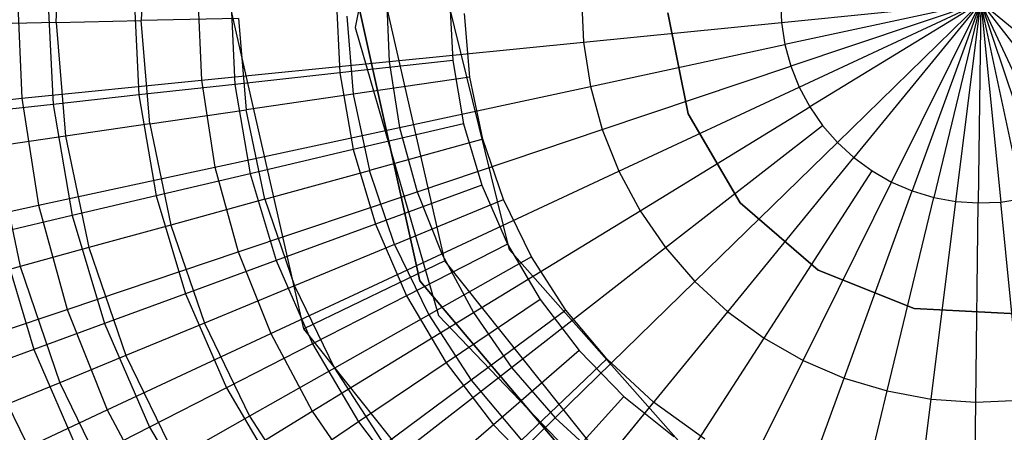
# Model space of a CAD drawing. Extents: x 3 to 49, y 3 to 103.
# Tile 23 of 101: x 24.505 to 26.077, y 25.355 to 26.013. Entities that reach past the tile are written whole.
import ezdxf

# ---------------------------------------------------------------- set-up
doc = ezdxf.new("R2010")
doc.units = 0
doc.header["$LTSCALE"] = 2.54
doc.layers.get('0').update_dxf_attribs({"linetype": 'CONTINUOUS'})

# ---------------------------------------------------------------- blocks, each defined once
blk = doc.blocks.new('HOTEL-MOOD-11782-11790_STL')
at = {"color": 0}
for p, q in [((25.1366, 26.4701, 123.6549), (25.0406, 26.0012, 123.6549)), ((25.1366, 26.4701, 62.3549), (25.0406, 26.0012, 62.3549)), ((25.1366, 26.4701, 123.6549), (25.0406, 26.0012, 123.6549)), ((25.1366, 26.4701, 62.3549), (25.0406, 26.0012, 62.3549)), ((24.563, 26.009, 124.3263), (24.5703, 26.1907, 124.3263)), ((24.563, 26.009, 124.3263), (24.5703, 26.1907, 124.3263)), ((24.7054, 26.1769, 124.1546), (24.6988, 26.0119, 124.1546)), ((24.7054, 26.1769, 124.1546), (24.6988, 26.0119, 124.1546)), ((24.5008, 26.0605, 135.5708), (24.5083, 25.888, 135.5708)), ((24.5008, 26.0605, 135.5708), (24.5083, 25.888, 135.5708)), ((24.5494, 26.0581, 124.1767), (24.5582, 25.8783, 124.1767)), ((24.5494, 26.0581, 124.1767), (24.5582, 25.8783, 124.1767)), ((24.6873, 26.0565, 124.0205), (24.6953, 25.8934, 124.0205)), ((24.6873, 26.0565, 124.0205), (24.6953, 25.8934, 124.0205)), ((24.7889, 26.0568, 135.7103), (24.795, 25.9167, 135.7103)), ((24.7889, 26.0568, 135.7103), (24.795, 25.9167, 135.7103)), ((25.0401, 26.0641, 63.518), (25.1439, 25.5969, 63.518)), ((25.1439, 25.5969, 3.518), (25.0401, 26.0641, 3.518)), ((25.1439, 25.5969, 3.518), (25.0401, 26.0641, 3.518)), ((25.0401, 26.0641, 63.518), (25.1439, 25.5969, 63.518)), ((24.9587, 25.5203, 3.118), (24.8398, 26.041, 3.118)), ((24.9587, 25.5203, 3.318), (24.8398, 26.041, 3.318)), ((24.9587, 25.5203, 3.118), (24.8398, 26.041, 3.118)), ((24.9587, 25.5203, 3.318), (24.8398, 26.041, 3.318)), ((24.8416, 26.0548, 123.8804), (24.8487, 25.9102, 123.8804)), ((24.8416, 26.0548, 123.8804), (24.8487, 25.9102, 123.8804)), ((25.0103, 26.0528, 123.7581), (25.0164, 25.9286, 123.7581)), ((25.0103, 26.0528, 123.7581), (25.0164, 25.9286, 123.7581)), ((25.1839, 25.6288, 3.568), (25.0898, 26.041, 3.568)), ((25.1839, 25.6288, 3.568), (25.0898, 26.041, 3.568)), ((25.0905, 26.053, 135.8172), (25.0951, 25.9466, 135.8172)), ((25.0905, 26.053, 135.8172), (25.0951, 25.9466, 135.8172)), ((25.2872, 25.646, 3.568), (25.1898, 26.041, 3.568)), ((25.2872, 25.646, 4.968), (25.1898, 26.041, 4.968)), ((25.2872, 25.646, 3.568), (25.1898, 26.041, 3.568)), ((25.2872, 25.646, 4.968), (25.1898, 26.041, 4.968)), ((25.1914, 26.0507, 123.6549), (25.1964, 25.9484, 123.6549)), ((25.1914, 26.0507, 123.6549), (25.1964, 25.9484, 123.6549)), ((25.4021, 26.0491, 135.8902), (25.4052, 25.9776, 135.8902)), ((25.4021, 26.0491, 135.8902), (25.4052, 25.9776, 135.8902)), ((25.7198, 26.045, 135.9286), (25.7214, 26.0092, 135.9286)), ((25.7198, 26.045, 135.9286), (25.7214, 26.0092, 135.9286)), ((25.7214, 26.0092, 135.9286), (26.0398, 26.041, 135.9318)), ((25.7214, 26.0092, 135.9286), (26.0398, 26.041, 135.9318)), ((26.0398, 26.041, 135.9318), (25.7269, 25.9737, 135.9286)), ((26.0398, 26.041, 135.9318), (25.7269, 25.9737, 135.9286)), ((26.0398, 26.041, 135.9318), (25.7364, 25.9391, 135.9286)), ((26.0398, 26.041, 135.9318), (25.7364, 25.9391, 135.9286)), ((25.7498, 25.9058, 135.9286), (26.0398, 26.041, 135.9318)), ((25.7498, 25.9058, 135.9286), (26.0398, 26.041, 135.9318)), ((26.0398, 26.041, 135.9318), (25.7667, 25.8742, 135.9286)), ((26.0398, 26.041, 135.9318), (25.7667, 25.8742, 135.9286)), ((25.8107, 25.8176, 135.9286), (26.0398, 26.041, 135.9318)), ((25.8107, 25.8176, 135.9286), (26.0398, 26.041, 135.9318)), ((26.0398, 26.041, 135.9318), (25.8371, 25.7933, 135.9286)), ((26.0398, 26.041, 135.9318), (25.8371, 25.7933, 135.9286)), ((25.8973, 25.7544, 135.9286), (26.0398, 26.041, 135.9318)), ((25.8973, 25.7544, 135.9286), (26.0398, 26.041, 135.9318)), ((26.0398, 26.041, 135.9318), (25.9303, 25.7403, 135.9286)), ((26.0398, 26.041, 135.9318), (25.9303, 25.7403, 135.9286)), ((26.0398, 26.041, 135.9318), (25.9647, 25.7299, 135.9286)), ((26.0398, 26.041, 135.9318), (25.9647, 25.7299, 135.9286)), ((26, 25.7234, 135.9286), (26.0398, 26.041, 135.9318)), ((26, 25.7234, 135.9286), (26.0398, 26.041, 135.9318)), ((26.0398, 26.041, 135.9318), (26.0358, 25.721, 135.9286)), ((26.0398, 26.041, 135.9318), (26.0358, 25.721, 135.9286)), ((26.0398, 26.041, 135.9318), (26.0716, 25.7225, 135.9286)), ((26.1071, 25.7281, 135.9286), (26.0398, 26.041, 135.9318)), ((26.0398, 26.041, 135.9318), (26.0716, 25.7225, 135.9286)), ((26.0398, 26.041, 135.9318), (26.2362, 25.7883, 135.9286)), ((26.0398, 26.041, 135.9318), (26.175, 25.7509, 135.9286)), ((26.0398, 26.041, 135.9318), (26.175, 25.7509, 135.9286)), ((26.0398, 26.041, 135.9318), (26.1417, 25.7376, 135.9286)), ((26.0398, 26.041, 135.9318), (26.1417, 25.7376, 135.9286)), ((26.1071, 25.7281, 135.9286), (26.0398, 26.041, 135.9318)), ((26.2875, 25.8383, 135.9286), (26.0398, 26.041, 135.9318)), ((26.0398, 26.041, 135.9318), (26.2362, 25.7883, 135.9286)), ((26.2875, 25.8383, 135.9286), (26.0398, 26.041, 135.9318)), ((24.563, 26.009, 124.3263), (24.6988, 26.0119, 124.1546)), ((24.563, 26.009, 124.3263), (24.6988, 26.0119, 124.1546)), ((24.8543, 26.0153, 124.0007), (24.6988, 26.0119, 124.1546)), ((24.8543, 26.0153, 124.0007), (24.6988, 26.0119, 124.1546)), ((24.7125, 25.8473, 124.1546), (24.6988, 26.0119, 124.1546)), ((24.7125, 25.8473, 124.1546), (24.6988, 26.0119, 124.1546)), ((24.8543, 26.0153, 124.0007), (24.8665, 25.8698, 124.0007)), ((24.8543, 26.0153, 124.0007), (24.8665, 25.8698, 124.0007)), ((25.0274, 26.019, 123.8668), (25.0377, 25.8948, 123.8668)), ((25.0274, 26.019, 123.8668), (25.0377, 25.8948, 123.8668)), ((25.2239, 25.9219, 123.7549), (25.2154, 26.0231, 123.7549)), ((25.2239, 25.9219, 123.7549), (25.2154, 26.0231, 123.7549)), ((25.4052, 25.9776, 135.8902), (25.7214, 26.0092, 135.9286)), ((25.4052, 25.9776, 135.8902), (25.7214, 26.0092, 135.9286)), ((25.5725, 25.8631, 123.7549), (25.5401, 26.0245, 123.7549)), ((25.5401, 26.0245, 123.6549), (25.5725, 25.8631, 123.6549)), ((25.5725, 25.8631, 123.7549), (25.5401, 26.0245, 123.7549)), ((25.5401, 26.0245, 123.6549), (25.5725, 25.8631, 123.6549)), ((25.7214, 26.0092, 135.9286), (25.7269, 25.9737, 135.9286)), ((25.7214, 26.0092, 135.9286), (25.7269, 25.9737, 135.9286)), ((24.563, 26.009, 124.3263), (24.4492, 26.0065, 124.5131)), ((24.563, 26.009, 124.3263), (24.4492, 26.0065, 124.5131)), ((24.563, 26.009, 124.3263), (24.5782, 25.8277, 124.3263)), ((24.563, 26.009, 124.3263), (24.5782, 25.8277, 124.3263)), ((25.0406, 26.0012, 123.6549), (25.1736, 25.5414, 123.6549)), ((25.0406, 26.0012, 62.3549), (25.0406, 26.0012, 123.6549)), ((25.0406, 26.0012, 62.3549), (25.1736, 25.5414, 62.3549)), ((25.0406, 26.0012, 123.6549), (25.1736, 25.5414, 123.6549)), ((25.0406, 26.0012, 62.3549), (25.0406, 26.0012, 123.6549)), ((25.0406, 26.0012, 62.3549), (25.1736, 25.5414, 62.3549)), ((25.0951, 25.9466, 135.8172), (25.4052, 25.9776, 135.8902)), ((25.0951, 25.9466, 135.8172), (25.4052, 25.9776, 135.8902)), ((25.4052, 25.9776, 135.8902), (25.4163, 25.907, 135.8902)), ((25.4052, 25.9776, 135.8902), (25.4163, 25.907, 135.8902)), ((25.4163, 25.907, 135.8902), (25.7269, 25.9737, 135.9286)), ((25.4163, 25.907, 135.8902), (25.7269, 25.9737, 135.9286)), ((25.7269, 25.9737, 135.9286), (25.7364, 25.9391, 135.9286)), ((25.7269, 25.9737, 135.9286), (25.7364, 25.9391, 135.9286)), ((24.795, 25.9167, 135.7103), (25.0951, 25.9466, 135.8172)), ((24.795, 25.9167, 135.7103), (25.0951, 25.9466, 135.8172)), ((25.1964, 25.9484, 123.6549), (25.0164, 25.9286, 123.7581)), ((25.1964, 25.9484, 123.6549), (25.0164, 25.9286, 123.7581)), ((25.0951, 25.9466, 135.8172), (25.1116, 25.8415, 135.8172)), ((25.0951, 25.9466, 135.8172), (25.1116, 25.8415, 135.8172)), ((25.1964, 25.9484, 123.6549), (25.2137, 25.8474, 123.6549)), ((25.1964, 25.9484, 123.6549), (25.2137, 25.8474, 123.6549)), ((25.4352, 25.838, 135.8902), (25.7364, 25.9391, 135.9286)), ((25.4352, 25.838, 135.8902), (25.7364, 25.9391, 135.9286)), ((25.7364, 25.9391, 135.9286), (25.7498, 25.9058, 135.9286)), ((25.7364, 25.9391, 135.9286), (25.7498, 25.9058, 135.9286)), ((24.5083, 25.888, 135.5708), (24.795, 25.9167, 135.7103)), ((24.5083, 25.888, 135.5708), (24.795, 25.9167, 135.7103)), ((24.795, 25.9167, 135.7103), (24.8167, 25.7781, 135.7103)), ((24.795, 25.9167, 135.7103), (24.8167, 25.7781, 135.7103)), ((25.0164, 25.9286, 123.7581), (24.8487, 25.9102, 123.8804)), ((25.0164, 25.9286, 123.7581), (24.8487, 25.9102, 123.8804)), ((25.0164, 25.9286, 123.7581), (25.0374, 25.8061, 123.7581)), ((25.0164, 25.9286, 123.7581), (25.0374, 25.8061, 123.7581)), ((25.2239, 25.9219, 123.7549), (25.0377, 25.8948, 123.8668)), ((25.2239, 25.9219, 123.7549), (25.0377, 25.8948, 123.8668)), ((25.2447, 25.8226, 123.7549), (25.2239, 25.9219, 123.7549)), ((25.2447, 25.8226, 123.7549), (25.2239, 25.9219, 123.7549)), ((24.8487, 25.9102, 123.8804), (24.6953, 25.8934, 124.0205)), ((24.8487, 25.9102, 123.8804), (24.6953, 25.8934, 124.0205)), ((24.8487, 25.9102, 123.8804), (24.8731, 25.7676, 123.8804)), ((24.8487, 25.9102, 123.8804), (24.8731, 25.7676, 123.8804)), ((25.1116, 25.8415, 135.8172), (25.4163, 25.907, 135.8902)), ((25.1116, 25.8415, 135.8172), (25.4163, 25.907, 135.8902)), ((25.4163, 25.907, 135.8902), (25.4352, 25.838, 135.8902)), ((25.4163, 25.907, 135.8902), (25.4352, 25.838, 135.8902)), ((25.4617, 25.7716, 135.8902), (25.7498, 25.9058, 135.9286)), ((25.4617, 25.7716, 135.8902), (25.7498, 25.9058, 135.9286)), ((25.7498, 25.9058, 135.9286), (25.7667, 25.8742, 135.9286)), ((25.7498, 25.9058, 135.9286), (25.7667, 25.8742, 135.9286)), ((24.2386, 25.8611, 135.4006), (24.5083, 25.888, 135.5708)), ((24.2386, 25.8611, 135.4006), (24.5083, 25.888, 135.5708)), ((24.5083, 25.888, 135.5708), (24.535, 25.7175, 135.5708)), ((24.5083, 25.888, 135.5708), (24.535, 25.7175, 135.5708)), ((24.6953, 25.8934, 124.0205), (24.5582, 25.8783, 124.1767)), ((24.6953, 25.8934, 124.0205), (24.5582, 25.8783, 124.1767)), ((24.6953, 25.8934, 124.0205), (24.7229, 25.7324, 124.0205)), ((24.6953, 25.8934, 124.0205), (24.7229, 25.7324, 124.0205)), ((25.0377, 25.8948, 123.8668), (24.8665, 25.8698, 124.0007)), ((25.0377, 25.8948, 123.8668), (24.8665, 25.8698, 124.0007)), ((25.0377, 25.8948, 123.8668), (25.0633, 25.7728, 123.8668)), ((25.0377, 25.8948, 123.8668), (25.0633, 25.7728, 123.8668)), ((24.5582, 25.8783, 124.1767), (24.4388, 25.8652, 124.347)), ((24.5582, 25.8783, 124.1767), (24.4388, 25.8652, 124.347)), ((24.5582, 25.8783, 124.1767), (24.5886, 25.7009, 124.1767)), ((24.5582, 25.8783, 124.1767), (24.5886, 25.7009, 124.1767)), ((24.7125, 25.8473, 124.1546), (24.8665, 25.8698, 124.0007)), ((24.7125, 25.8473, 124.1546), (24.8665, 25.8698, 124.0007)), ((24.8964, 25.7269, 124.0007), (24.8665, 25.8698, 124.0007)), ((24.8964, 25.7269, 124.0007), (24.8665, 25.8698, 124.0007)), ((25.4956, 25.7085, 135.8902), (25.7667, 25.8742, 135.9286)), ((25.4956, 25.7085, 135.8902), (25.7667, 25.8742, 135.9286)), ((25.7667, 25.8742, 135.9286), (25.7871, 25.8446, 135.9286)), ((25.7667, 25.8742, 135.9286), (25.7871, 25.8446, 135.9286)), ((25.6556, 25.721, 123.7549), (25.5725, 25.8631, 123.7549)), ((25.5725, 25.8631, 123.6549), (25.6556, 25.721, 123.6549)), ((25.5725, 25.8631, 123.7549), (25.5725, 25.8631, 123.6549)), ((25.5725, 25.8631, 123.7549), (25.5725, 25.8631, 123.6549)), ((25.6556, 25.721, 123.7549), (25.5725, 25.8631, 123.7549)), ((25.5725, 25.8631, 123.6549), (25.6556, 25.721, 123.6549)), ((24.7125, 25.8473, 124.1546), (24.5782, 25.8277, 124.3263)), ((24.7125, 25.8473, 124.1546), (24.5782, 25.8277, 124.3263)), ((24.7125, 25.8473, 124.1546), (24.7464, 25.6857, 124.1546)), ((24.7125, 25.8473, 124.1546), (24.7464, 25.6857, 124.1546)), ((24.8167, 25.7781, 135.7103), (25.1116, 25.8415, 135.8172)), ((24.8167, 25.7781, 135.7103), (25.1116, 25.8415, 135.8172)), ((25.2137, 25.8474, 123.6549), (25.0374, 25.8061, 123.7581)), ((25.2137, 25.8474, 123.6549), (25.0374, 25.8061, 123.7581)), ((25.1116, 25.8415, 135.8172), (25.1398, 25.7388, 135.8172)), ((25.1116, 25.8415, 135.8172), (25.1398, 25.7388, 135.8172)), ((25.1398, 25.7388, 135.8172), (25.4352, 25.838, 135.8902)), ((25.1398, 25.7388, 135.8172), (25.4352, 25.838, 135.8902)), ((25.2137, 25.8474, 123.6549), (25.243, 25.7492, 123.6549)), ((25.2137, 25.8474, 123.6549), (25.243, 25.7492, 123.6549)), ((25.4352, 25.838, 135.8902), (25.4617, 25.7716, 135.8902)), ((25.4352, 25.838, 135.8902), (25.4617, 25.7716, 135.8902)), ((25.5362, 25.6497, 135.8902), (25.7871, 25.8446, 135.9286)), ((25.5362, 25.6497, 135.8902), (25.7871, 25.8446, 135.9286)), ((25.7871, 25.8446, 135.9286), (25.8107, 25.8176, 135.9286)), ((25.7871, 25.8446, 135.9286), (25.8107, 25.8176, 135.9286)), ((24.5782, 25.8277, 124.3263), (24.4655, 25.8113, 124.5131)), ((24.5782, 25.8277, 124.3263), (24.4655, 25.8113, 124.5131)), ((24.5782, 25.8277, 124.3263), (24.6155, 25.6497, 124.3263)), ((24.5782, 25.8277, 124.3263), (24.6155, 25.6497, 124.3263)), ((25.2447, 25.8226, 123.7549), (25.0633, 25.7728, 123.8668)), ((25.2447, 25.8226, 123.7549), (25.0633, 25.7728, 123.8668)), ((25.2775, 25.7265, 123.7549), (25.2447, 25.8226, 123.7549)), ((25.2775, 25.7265, 123.7549), (25.2447, 25.8226, 123.7549)), ((24.4655, 25.8113, 124.5131), (24.5056, 25.6196, 124.5131)), ((24.4655, 25.8113, 124.5131), (24.5056, 25.6196, 124.5131)), ((25.0374, 25.8061, 123.7581), (24.8731, 25.7676, 123.8804)), ((25.0374, 25.8061, 123.7581), (24.8731, 25.7676, 123.8804)), ((25.0374, 25.8061, 123.7581), (25.073, 25.687, 123.7581)), ((25.0374, 25.8061, 123.7581), (25.073, 25.687, 123.7581)), ((25.5832, 25.5958, 135.8902), (25.8107, 25.8176, 135.9286)), ((25.5832, 25.5958, 135.8902), (25.8107, 25.8176, 135.9286)), ((25.8107, 25.8176, 135.9286), (25.8371, 25.7933, 135.9286)), ((25.8107, 25.8176, 135.9286), (25.8371, 25.7933, 135.9286)), ((25.6359, 25.5474, 135.8902), (25.8371, 25.7933, 135.9286)), ((25.6359, 25.5474, 135.8902), (25.8371, 25.7933, 135.9286)), ((25.8371, 25.7933, 135.9286), (25.8661, 25.7722, 135.9286)), ((25.8371, 25.7933, 135.9286), (25.8661, 25.7722, 135.9286)), ((24.535, 25.7175, 135.5708), (24.8167, 25.7781, 135.7103)), ((24.535, 25.7175, 135.5708), (24.8167, 25.7781, 135.7103)), ((24.8167, 25.7781, 135.7103), (24.8538, 25.6428, 135.7103)), ((24.8167, 25.7781, 135.7103), (24.8538, 25.6428, 135.7103)), ((24.8731, 25.7676, 123.8804), (24.7229, 25.7324, 124.0205)), ((24.8731, 25.7676, 123.8804), (24.7229, 25.7324, 124.0205)), ((24.8731, 25.7676, 123.8804), (24.9146, 25.629, 123.8804)), ((24.8731, 25.7676, 123.8804), (24.9146, 25.629, 123.8804)), ((24.8964, 25.7269, 124.0007), (25.0633, 25.7728, 123.8668)), ((24.8964, 25.7269, 124.0007), (25.0633, 25.7728, 123.8668)), ((25.1037, 25.6548, 123.8668), (25.0633, 25.7728, 123.8668)), ((25.1037, 25.6548, 123.8668), (25.0633, 25.7728, 123.8668)), ((25.1793, 25.6399, 135.8172), (25.4617, 25.7716, 135.8902)), ((25.1793, 25.6399, 135.8172), (25.4617, 25.7716, 135.8902)), ((25.4617, 25.7716, 135.8902), (25.4956, 25.7085, 135.8902)), ((25.4617, 25.7716, 135.8902), (25.4956, 25.7085, 135.8902)), ((25.6937, 25.5053, 135.8902), (25.8661, 25.7722, 135.9286)), ((25.6937, 25.5053, 135.8902), (25.8661, 25.7722, 135.9286)), ((25.8661, 25.7722, 135.9286), (25.8973, 25.7544, 135.9286)), ((25.8661, 25.7722, 135.9286), (25.8973, 25.7544, 135.9286)), ((25.243, 25.7492, 123.6549), (25.073, 25.687, 123.7581)), ((25.243, 25.7492, 123.6549), (25.073, 25.687, 123.7581)), ((25.243, 25.7492, 123.6549), (25.284, 25.6553, 123.6549)), ((25.243, 25.7492, 123.6549), (25.284, 25.6553, 123.6549)), ((25.7559, 25.4699, 135.8902), (25.8973, 25.7544, 135.9286)), ((25.7559, 25.4699, 135.8902), (25.8973, 25.7544, 135.9286)), ((25.8973, 25.7544, 135.9286), (25.9303, 25.7403, 135.9286)), ((25.8973, 25.7544, 135.9286), (25.9303, 25.7403, 135.9286)), ((24.7229, 25.7324, 124.0205), (24.5886, 25.7009, 124.1767)), ((24.7229, 25.7324, 124.0205), (24.5886, 25.7009, 124.1767)), ((24.7229, 25.7324, 124.0205), (24.7697, 25.5759, 124.0205)), ((24.7229, 25.7324, 124.0205), (24.7697, 25.5759, 124.0205)), ((24.8964, 25.7269, 124.0007), (24.7464, 25.6857, 124.1546)), ((24.8964, 25.7269, 124.0007), (24.7464, 25.6857, 124.1546)), ((24.8538, 25.6428, 135.7103), (25.1398, 25.7388, 135.8172)), ((24.8538, 25.6428, 135.7103), (25.1398, 25.7388, 135.8172)), ((24.8964, 25.7269, 124.0007), (24.9436, 25.5888, 124.0007)), ((24.8964, 25.7269, 124.0007), (24.9436, 25.5888, 124.0007)), ((25.1037, 25.6548, 123.8668), (25.2775, 25.7265, 123.7549)), ((25.1037, 25.6548, 123.8668), (25.2775, 25.7265, 123.7549)), ((25.1398, 25.7388, 135.8172), (25.1793, 25.6399, 135.8172)), ((25.1398, 25.7388, 135.8172), (25.1793, 25.6399, 135.8172)), ((25.322, 25.6352, 123.7549), (25.2775, 25.7265, 123.7549)), ((25.322, 25.6352, 123.7549), (25.2775, 25.7265, 123.7549)), ((25.8216, 25.4417, 135.8902), (25.9303, 25.7403, 135.9286)), ((25.8216, 25.4417, 135.8902), (25.9303, 25.7403, 135.9286)), ((25.8901, 25.421, 135.8902), (25.9647, 25.7299, 135.9286)), ((25.8901, 25.421, 135.8902), (25.9647, 25.7299, 135.9286)), ((25.9303, 25.7403, 135.9286), (25.9647, 25.7299, 135.9286)), ((25.9303, 25.7403, 135.9286), (25.9647, 25.7299, 135.9286)), ((25.9647, 25.7299, 135.9286), (26, 25.7234, 135.9286)), ((25.9647, 25.7299, 135.9286), (26, 25.7234, 135.9286)), ((26.0716, 25.7225, 135.9286), (26.1071, 25.7281, 135.9286)), ((26.0716, 25.7225, 135.9286), (26.1071, 25.7281, 135.9286)), ((24.2701, 25.6606, 135.4006), (24.535, 25.7175, 135.5708)), ((24.2701, 25.6606, 135.4006), (24.535, 25.7175, 135.5708)), ((24.535, 25.7175, 135.5708), (24.5807, 25.5511, 135.5708)), ((24.535, 25.7175, 135.5708), (24.5807, 25.5511, 135.5708)), ((25.7803, 25.6136, 123.7549), (25.6556, 25.721, 123.7549)), ((25.6556, 25.721, 123.6549), (25.7803, 25.6136, 123.6549)), ((25.6556, 25.721, 123.7549), (25.6556, 25.721, 123.6549)), ((25.6556, 25.721, 123.7549), (25.6556, 25.721, 123.6549)), ((25.7803, 25.6136, 123.7549), (25.6556, 25.721, 123.7549)), ((25.6556, 25.721, 123.6549), (25.7803, 25.6136, 123.6549)), ((25.9604, 25.4082, 135.8902), (26, 25.7234, 135.9286)), ((25.9604, 25.4082, 135.8902), (26, 25.7234, 135.9286)), ((26, 25.7234, 135.9286), (26.0358, 25.721, 135.9286)), ((26, 25.7234, 135.9286), (26.0358, 25.721, 135.9286)), ((26.0318, 25.4033, 135.8902), (26.0358, 25.721, 135.9286)), ((26.0318, 25.4033, 135.8902), (26.0358, 25.721, 135.9286)), ((26.0358, 25.721, 135.9286), (26.0716, 25.7225, 135.9286)), ((26.0358, 25.721, 135.9286), (26.0716, 25.7225, 135.9286)), ((26.1032, 25.4064, 135.8902), (26.0716, 25.7225, 135.9286)), ((26.1032, 25.4064, 135.8902), (26.0716, 25.7225, 135.9286)), ((24.5886, 25.7009, 124.1767), (24.4717, 25.6735, 124.347)), ((24.5886, 25.7009, 124.1767), (24.4717, 25.6735, 124.347)), ((24.5886, 25.7009, 124.1767), (24.6401, 25.5285, 124.1767)), ((24.5886, 25.7009, 124.1767), (24.6401, 25.5285, 124.1767)), ((25.2296, 25.5461, 135.8172), (25.4956, 25.7085, 135.8902)), ((25.2296, 25.5461, 135.8172), (25.4956, 25.7085, 135.8902)), ((25.4956, 25.7085, 135.8902), (25.5362, 25.6497, 135.8902)), ((25.4956, 25.7085, 135.8902), (25.5362, 25.6497, 135.8902)), ((24.7464, 25.6857, 124.1546), (24.6155, 25.6497, 124.3263)), ((24.7464, 25.6857, 124.1546), (24.6155, 25.6497, 124.3263)), ((24.7464, 25.6857, 124.1546), (24.7998, 25.5294, 124.1546)), ((24.7464, 25.6857, 124.1546), (24.7998, 25.5294, 124.1546)), ((25.073, 25.687, 123.7581), (24.9146, 25.629, 123.8804)), ((25.073, 25.687, 123.7581), (24.9146, 25.629, 123.8804)), ((25.073, 25.687, 123.7581), (25.1227, 25.573, 123.7581)), ((25.073, 25.687, 123.7581), (25.1227, 25.573, 123.7581)), ((24.4717, 25.6735, 124.347), (24.5274, 25.4872, 124.347)), ((24.4717, 25.6735, 124.347), (24.5274, 25.4872, 124.347)), ((24.6155, 25.6497, 124.3263), (24.5056, 25.6196, 124.5131)), ((24.6155, 25.6497, 124.3263), (24.5056, 25.6196, 124.5131)), ((24.6155, 25.6497, 124.3263), (24.6743, 25.4777, 124.3263)), ((24.6155, 25.6497, 124.3263), (24.6743, 25.4777, 124.3263)), ((25.1037, 25.6548, 123.8668), (24.9436, 25.5888, 124.0007)), ((25.1037, 25.6548, 123.8668), (24.9436, 25.5888, 124.0007)), ((25.1037, 25.6548, 123.8668), (25.1582, 25.5427, 123.8668)), ((25.1037, 25.6548, 123.8668), (25.1582, 25.5427, 123.8668)), ((25.284, 25.6553, 123.6549), (25.1227, 25.573, 123.7581)), ((25.284, 25.6553, 123.6549), (25.1227, 25.573, 123.7581)), ((25.284, 25.6553, 123.6549), (25.336, 25.567, 123.6549)), ((25.284, 25.6553, 123.6549), (25.336, 25.567, 123.6549)), ((25.2901, 25.4585, 135.8172), (25.5362, 25.6497, 135.8902)), ((25.2901, 25.4585, 135.8172), (25.5362, 25.6497, 135.8902)), ((25.5362, 25.6497, 135.8902), (25.5832, 25.5958, 135.8902)), ((25.5362, 25.6497, 135.8902), (25.5832, 25.5958, 135.8902)), ((24.5807, 25.5511, 135.5708), (24.8538, 25.6428, 135.7103)), ((24.5807, 25.5511, 135.5708), (24.8538, 25.6428, 135.7103)), ((24.8538, 25.6428, 135.7103), (24.9059, 25.5125, 135.7103)), ((24.8538, 25.6428, 135.7103), (24.9059, 25.5125, 135.7103)), ((24.9059, 25.5125, 135.7103), (25.1793, 25.6399, 135.8172)), ((24.9059, 25.5125, 135.7103), (25.1793, 25.6399, 135.8172)), ((25.322, 25.6352, 123.7549), (25.1582, 25.5427, 123.8668)), ((25.322, 25.6352, 123.7549), (25.1582, 25.5427, 123.8668)), ((25.1793, 25.6399, 135.8172), (25.2296, 25.5461, 135.8172)), ((25.1793, 25.6399, 135.8172), (25.2296, 25.5461, 135.8172)), ((25.557, 25.3415, 3.568), (25.2872, 25.646, 3.568)), ((25.557, 25.3415, 4.968), (25.2872, 25.646, 4.968)), ((25.2872, 25.646, 4.968), (25.2872, 25.646, 3.568)), ((25.557, 25.3415, 3.568), (25.2872, 25.646, 3.568)), ((25.2872, 25.646, 4.968), (25.2872, 25.646, 3.568)), ((25.557, 25.3415, 4.968), (25.2872, 25.646, 4.968)), ((25.3773, 25.5501, 123.7549), (25.322, 25.6352, 123.7549)), ((25.3773, 25.5501, 123.7549), (25.322, 25.6352, 123.7549)), ((24.5056, 25.6196, 124.5131), (24.4184, 25.5956, 124.7124)), ((24.5056, 25.6196, 124.5131), (24.4184, 25.5956, 124.7124)), ((24.5056, 25.6196, 124.5131), (24.569, 25.4342, 124.5131)), ((24.5056, 25.6196, 124.5131), (24.569, 25.4342, 124.5131)), ((24.9146, 25.629, 123.8804), (24.7697, 25.5759, 124.0205)), ((24.9146, 25.629, 123.8804), (24.7697, 25.5759, 124.0205)), ((24.9146, 25.629, 123.8804), (24.9725, 25.4963, 123.8804)), ((24.9146, 25.629, 123.8804), (24.9725, 25.4963, 123.8804)), ((25.1839, 25.6288, 3.568), (24.9587, 25.5203, 3.318)), ((25.1839, 25.6288, 3.568), (24.9587, 25.5203, 3.318)), ((25.4475, 25.2983, 3.568), (25.1839, 25.6288, 3.568)), ((25.4475, 25.2983, 3.568), (25.1839, 25.6288, 3.568)), ((25.9332, 25.5525, 123.7549), (25.7803, 25.6136, 123.7549)), ((25.7803, 25.6136, 123.6549), (25.9332, 25.5525, 123.6549)), ((25.7803, 25.6136, 123.7549), (25.7803, 25.6136, 123.6549)), ((25.7803, 25.6136, 123.7549), (25.7803, 25.6136, 123.6549)), ((25.9332, 25.5525, 123.7549), (25.7803, 25.6136, 123.7549)), ((25.7803, 25.6136, 123.6549), (25.9332, 25.5525, 123.6549)), ((24.9436, 25.5888, 124.0007), (24.7998, 25.5294, 124.1546)), ((24.9436, 25.5888, 124.0007), (24.7998, 25.5294, 124.1546)), ((24.9436, 25.5888, 124.0007), (25.0075, 25.4575, 124.0007)), ((24.9436, 25.5888, 124.0007), (25.0075, 25.4575, 124.0007)), ((25.1439, 25.5969, 63.518), (25.4529, 25.2314, 63.518)), ((25.4529, 25.2314, 3.518), (25.1439, 25.5969, 3.518)), ((25.1439, 25.5969, 63.518), (25.1439, 25.5969, 3.518)), ((25.1439, 25.5969, 63.518), (25.4529, 25.2314, 63.518)), ((25.1439, 25.5969, 63.518), (25.1439, 25.5969, 3.518)), ((25.4529, 25.2314, 3.518), (25.1439, 25.5969, 3.518)), ((25.3601, 25.3782, 135.8172), (25.5832, 25.5958, 135.8902)), ((25.3601, 25.3782, 135.8172), (25.5832, 25.5958, 135.8902)), ((25.5832, 25.5958, 135.8902), (25.6359, 25.5474, 135.8902)), ((25.5832, 25.5958, 135.8902), (25.6359, 25.5474, 135.8902)), ((24.7697, 25.5759, 124.0205), (24.6401, 25.5285, 124.1767)), ((24.7697, 25.5759, 124.0205), (24.6401, 25.5285, 124.1767)), ((24.7697, 25.5759, 124.0205), (24.835, 25.4262, 124.0205)), ((24.7697, 25.5759, 124.0205), (24.835, 25.4262, 124.0205)), ((25.1227, 25.573, 123.7581), (24.9725, 25.4963, 123.8804)), ((25.1227, 25.573, 123.7581), (24.9725, 25.4963, 123.8804)), ((25.1227, 25.573, 123.7581), (25.1858, 25.4659, 123.7581)), ((25.1227, 25.573, 123.7581), (25.1858, 25.4659, 123.7581)), ((25.336, 25.567, 123.6549), (25.1858, 25.4659, 123.7581)), ((25.336, 25.567, 123.6549), (25.1858, 25.4659, 123.7581)), ((25.336, 25.567, 123.6549), (25.3983, 25.4857, 123.6549)), ((25.336, 25.567, 123.6549), (25.3983, 25.4857, 123.6549)), ((24.3238, 25.4648, 135.4006), (24.5807, 25.5511, 135.5708)), ((24.3238, 25.4648, 135.4006), (24.5807, 25.5511, 135.5708)), ((24.5807, 25.5511, 135.5708), (24.6448, 25.3908, 135.5708)), ((24.5807, 25.5511, 135.5708), (24.6448, 25.3908, 135.5708)), ((24.9722, 25.3888, 135.7103), (25.2296, 25.5461, 135.8172)), ((24.9722, 25.3888, 135.7103), (25.2296, 25.5461, 135.8172)), ((25.1582, 25.5427, 123.8668), (25.0075, 25.4575, 124.0007)), ((25.1582, 25.5427, 123.8668), (25.0075, 25.4575, 124.0007)), ((25.1582, 25.5427, 123.8668), (25.2261, 25.4381, 123.8668)), ((25.1582, 25.5427, 123.8668), (25.2261, 25.4381, 123.8668)), ((25.1736, 25.5414, 123.6549), (25.5049, 25.1961, 123.6549)), ((25.1736, 25.5414, 62.3549), (25.1736, 25.5414, 123.6549)), ((25.1736, 25.5414, 62.3549), (25.5049, 25.1961, 62.3549)), ((25.1736, 25.5414, 123.6549), (25.5049, 25.1961, 123.6549)), ((25.1736, 25.5414, 62.3549), (25.1736, 25.5414, 123.6549)), ((25.1736, 25.5414, 62.3549), (25.5049, 25.1961, 62.3549)), ((25.3773, 25.5501, 123.7549), (25.2261, 25.4381, 123.8668)), ((25.3773, 25.5501, 123.7549), (25.2261, 25.4381, 123.8668)), ((25.2296, 25.5461, 135.8172), (25.2901, 25.4585, 135.8172)), ((25.2296, 25.5461, 135.8172), (25.2901, 25.4585, 135.8172)), ((25.4426, 25.4724, 123.7549), (25.3773, 25.5501, 123.7549)), ((25.4426, 25.4724, 123.7549), (25.3773, 25.5501, 123.7549)), ((25.4385, 25.3063, 135.8172), (25.6359, 25.5474, 135.8902)), ((25.4385, 25.3063, 135.8172), (25.6359, 25.5474, 135.8902)), ((25.6359, 25.5474, 135.8902), (25.6937, 25.5053, 135.8902)), ((25.6359, 25.5474, 135.8902), (25.6937, 25.5053, 135.8902)), ((26.0976, 25.5443, 123.7549), (25.9332, 25.5525, 123.7549)), ((25.9332, 25.5525, 123.6549), (26.0976, 25.5443, 123.6549)), ((25.9332, 25.5525, 123.7549), (25.9332, 25.5525, 123.6549)), ((25.9332, 25.5525, 123.7549), (25.9332, 25.5525, 123.6549)), ((26.0976, 25.5443, 123.7549), (25.9332, 25.5525, 123.7549)), ((25.9332, 25.5525, 123.6549), (26.0976, 25.5443, 123.6549)), ((24.6401, 25.5285, 124.1767), (24.5274, 25.4872, 124.347)), ((24.6401, 25.5285, 124.1767), (24.5274, 25.4872, 124.347)), ((24.6401, 25.5285, 124.1767), (24.7121, 25.3635, 124.1767)), ((24.6401, 25.5285, 124.1767), (24.7121, 25.3635, 124.1767)), ((24.7998, 25.5294, 124.1546), (24.6743, 25.4777, 124.3263)), ((24.7998, 25.5294, 124.1546), (24.6743, 25.4777, 124.3263)), ((24.7998, 25.5294, 124.1546), (24.8721, 25.3809, 124.1546)), ((24.7998, 25.5294, 124.1546), (24.8721, 25.3809, 124.1546)), ((24.6448, 25.3908, 135.5708), (24.9059, 25.5125, 135.7103)), ((24.6448, 25.3908, 135.5708), (24.9059, 25.5125, 135.7103)), ((24.9059, 25.5125, 135.7103), (24.9722, 25.3888, 135.7103)), ((24.9059, 25.5125, 135.7103), (24.9722, 25.3888, 135.7103)), ((25.2916, 25.1028, 3.118), (24.9587, 25.5203, 3.118)), ((25.2916, 25.1028, 3.318), (24.9587, 25.5203, 3.318)), ((24.9587, 25.5203, 3.318), (24.9587, 25.5203, 3.118)), ((25.2916, 25.1028, 3.118), (24.9587, 25.5203, 3.118)), ((24.9587, 25.5203, 3.318), (24.9587, 25.5203, 3.118)), ((25.2916, 25.1028, 3.318), (24.9587, 25.5203, 3.318)), ((24.9725, 25.4963, 123.8804), (24.835, 25.4262, 124.0205)), ((24.9725, 25.4963, 123.8804), (24.835, 25.4262, 124.0205)), ((24.9725, 25.4963, 123.8804), (25.0459, 25.3717, 123.8804)), ((24.9725, 25.4963, 123.8804), (25.0459, 25.3717, 123.8804)), ((25.5246, 25.2436, 135.8172), (25.6937, 25.5053, 135.8902)), ((25.5246, 25.2436, 135.8172), (25.6937, 25.5053, 135.8902)), ((25.6937, 25.5053, 135.8902), (25.7559, 25.4699, 135.8902)), ((25.6937, 25.5053, 135.8902), (25.7559, 25.4699, 135.8902)), ((24.5274, 25.4872, 124.347), (24.4328, 25.4526, 124.5295)), ((24.5274, 25.4872, 124.347), (24.4328, 25.4526, 124.5295)), ((24.5274, 25.4872, 124.347), (24.6052, 25.3089, 124.347)), ((24.5274, 25.4872, 124.347), (24.6052, 25.3089, 124.347)), ((24.6743, 25.4777, 124.3263), (24.569, 25.4342, 124.5131)), ((24.6743, 25.4777, 124.3263), (24.569, 25.4342, 124.5131)), ((24.6743, 25.4777, 124.3263), (24.7539, 25.3141, 124.3263)), ((24.6743, 25.4777, 124.3263), (24.7539, 25.3141, 124.3263)), ((25.3983, 25.4857, 123.6549), (25.2614, 25.3671, 123.7581)), ((25.3983, 25.4857, 123.6549), (25.2614, 25.3671, 123.7581)), ((25.3983, 25.4857, 123.6549), (25.4699, 25.4124, 123.6549)), ((25.3983, 25.4857, 123.6549), (25.4699, 25.4124, 123.6549)), ((25.1858, 25.4659, 123.7581), (25.0459, 25.3717, 123.8804)), ((25.1858, 25.4659, 123.7581), (25.0459, 25.3717, 123.8804)), ((25.1858, 25.4659, 123.7581), (25.2614, 25.3671, 123.7581)), ((25.1858, 25.4659, 123.7581), (25.2614, 25.3671, 123.7581)), ((25.4426, 25.4724, 123.7549), (25.3064, 25.3427, 123.8668)), ((25.4426, 25.4724, 123.7549), (25.3064, 25.3427, 123.8668)), ((25.517, 25.4033, 123.7549), (25.4426, 25.4724, 123.7549)), ((25.517, 25.4033, 123.7549), (25.4426, 25.4724, 123.7549)), ((25.6171, 25.1909, 135.8172), (25.7559, 25.4699, 135.8902)), ((25.6171, 25.1909, 135.8172), (25.7559, 25.4699, 135.8902)), ((25.7559, 25.4699, 135.8902), (25.8216, 25.4417, 135.8902)), ((25.7559, 25.4699, 135.8902), (25.8216, 25.4417, 135.8902)), ((25.0075, 25.4575, 124.0007), (24.8721, 25.3809, 124.1546)), ((25.0075, 25.4575, 124.0007), (24.8721, 25.3809, 124.1546)), ((25.0075, 25.4575, 124.0007), (25.0871, 25.3351, 124.0007)), ((25.0075, 25.4575, 124.0007), (25.0871, 25.3351, 124.0007)), ((25.0519, 25.2734, 135.7103), (25.2901, 25.4585, 135.8172)), ((25.0519, 25.2734, 135.7103), (25.2901, 25.4585, 135.8172)), ((25.2901, 25.4585, 135.8172), (25.3601, 25.3782, 135.8172)), ((25.2901, 25.4585, 135.8172), (25.3601, 25.3782, 135.8172)), ((24.569, 25.4342, 124.5131), (24.4855, 25.3997, 124.7124)), ((24.569, 25.4342, 124.5131), (24.4855, 25.3997, 124.7124)), ((24.569, 25.4342, 124.5131), (24.6547, 25.2581, 124.5131)), ((24.569, 25.4342, 124.5131), (24.6547, 25.2581, 124.5131)), ((25.2261, 25.4381, 123.8668), (25.0871, 25.3351, 124.0007)), ((25.2261, 25.4381, 123.8668), (25.0871, 25.3351, 124.0007)), ((25.2261, 25.4381, 123.8668), (25.3064, 25.3427, 123.8668)), ((25.2261, 25.4381, 123.8668), (25.3064, 25.3427, 123.8668)), ((25.715, 25.1489, 135.8172), (25.8216, 25.4417, 135.8902)), ((25.715, 25.1489, 135.8172), (25.8216, 25.4417, 135.8902)), ((25.8216, 25.4417, 135.8902), (25.8901, 25.421, 135.8902)), ((25.8216, 25.4417, 135.8902), (25.8901, 25.421, 135.8902)), ((24.835, 25.4262, 124.0205), (24.7121, 25.3635, 124.1767)), ((24.835, 25.4262, 124.0205), (24.7121, 25.3635, 124.1767)), ((24.835, 25.4262, 124.0205), (24.9179, 25.2855, 124.0205)), ((24.835, 25.4262, 124.0205), (24.9179, 25.2855, 124.0205)), ((25.4699, 25.4124, 123.6549), (25.3483, 25.2782, 123.7581)), ((25.4699, 25.4124, 123.6549), (25.3483, 25.2782, 123.7581)), ((25.4699, 25.4124, 123.6549), (25.5498, 25.3483, 123.6549)), ((25.4699, 25.4124, 123.6549), (25.5498, 25.3483, 123.6549)), ((25.8169, 25.1182, 135.8172), (25.8901, 25.421, 135.8902)), ((25.8169, 25.1182, 135.8172), (25.8901, 25.421, 135.8902)), ((25.8901, 25.421, 135.8902), (25.9604, 25.4082, 135.8902)), ((25.8901, 25.421, 135.8902), (25.9604, 25.4082, 135.8902)), ((24.4855, 25.3997, 124.7124), (24.5761, 25.2136, 124.7124)), ((24.4855, 25.3997, 124.7124), (24.5761, 25.2136, 124.7124)), ((25.517, 25.4033, 123.7549), (25.3978, 25.2578, 123.8668)), ((25.517, 25.4033, 123.7549), (25.3978, 25.2578, 123.8668)), ((25.5993, 25.3439, 123.7549), (25.517, 25.4033, 123.7549)), ((25.5993, 25.3439, 123.7549), (25.517, 25.4033, 123.7549)), ((25.9216, 25.099, 135.8172), (25.9604, 25.4082, 135.8902)), ((25.9216, 25.099, 135.8172), (25.9604, 25.4082, 135.8902)), ((25.9604, 25.4082, 135.8902), (26.0318, 25.4033, 135.8902)), ((25.9604, 25.4082, 135.8902), (26.0318, 25.4033, 135.8902)), ((26.0278, 25.0917, 135.8172), (26.0318, 25.4033, 135.8902)), ((26.0278, 25.0917, 135.8172), (26.0318, 25.4033, 135.8902)), ((26.0318, 25.4033, 135.8902), (26.1032, 25.4064, 135.8902)), ((26.0318, 25.4033, 135.8902), (26.1032, 25.4064, 135.8902)), ((24.3991, 25.2763, 135.4006), (24.6448, 25.3908, 135.5708)), ((24.3991, 25.2763, 135.4006), (24.6448, 25.3908, 135.5708)), ((24.6448, 25.3908, 135.5708), (24.7263, 25.2387, 135.5708)), ((24.6448, 25.3908, 135.5708), (24.7263, 25.2387, 135.5708)), ((24.7263, 25.2387, 135.5708), (24.9722, 25.3888, 135.7103)), ((24.7263, 25.2387, 135.5708), (24.9722, 25.3888, 135.7103)), ((24.8721, 25.3809, 124.1546), (24.7539, 25.3141, 124.3263)), ((24.8721, 25.3809, 124.1546), (24.7539, 25.3141, 124.3263)), ((24.8721, 25.3809, 124.1546), (24.9621, 25.2424, 124.1546)), ((24.8721, 25.3809, 124.1546), (24.9621, 25.2424, 124.1546)), ((24.9722, 25.3888, 135.7103), (25.0519, 25.2734, 135.7103)), ((24.9722, 25.3888, 135.7103), (25.0519, 25.2734, 135.7103)), ((25.0459, 25.3717, 123.8804), (24.9179, 25.2855, 124.0205)), ((25.0459, 25.3717, 123.8804), (24.9179, 25.2855, 124.0205)), ((25.0459, 25.3717, 123.8804), (25.1338, 25.2567, 123.8804)), ((25.0459, 25.3717, 123.8804), (25.1338, 25.2567, 123.8804)), ((25.2614, 25.3671, 123.7581), (25.1338, 25.2567, 123.8804)), ((25.2614, 25.3671, 123.7581), (25.1338, 25.2567, 123.8804)), ((25.1441, 25.1676, 135.7103), (25.3601, 25.3782, 135.8172)), ((25.1441, 25.1676, 135.7103), (25.3601, 25.3782, 135.8172)), ((25.2614, 25.3671, 123.7581), (25.3483, 25.2782, 123.7581)), ((25.2614, 25.3671, 123.7581), (25.3483, 25.2782, 123.7581)), ((25.3601, 25.3782, 135.8172), (25.4385, 25.3063, 135.8172)), ((25.3601, 25.3782, 135.8172), (25.4385, 25.3063, 135.8172)), ((24.7121, 25.3635, 124.1767), (24.6052, 25.3089, 124.347)), ((24.7121, 25.3635, 124.1767), (24.6052, 25.3089, 124.347)), ((24.7121, 25.3635, 124.1767), (24.8035, 25.2084, 124.1767)), ((24.7121, 25.3635, 124.1767), (24.8035, 25.2084, 124.1767))]:
    blk.add_line(p, q, dxfattribs=at)

msp = doc.modelspace()

# ---------------------------------------------------------------- block references
at = {"color": 0}
msp.add_blockref('HOTEL-MOOD-11782-11790_STL', (0, 0), dxfattribs=at)

doc.saveas('drawing.dxf')
